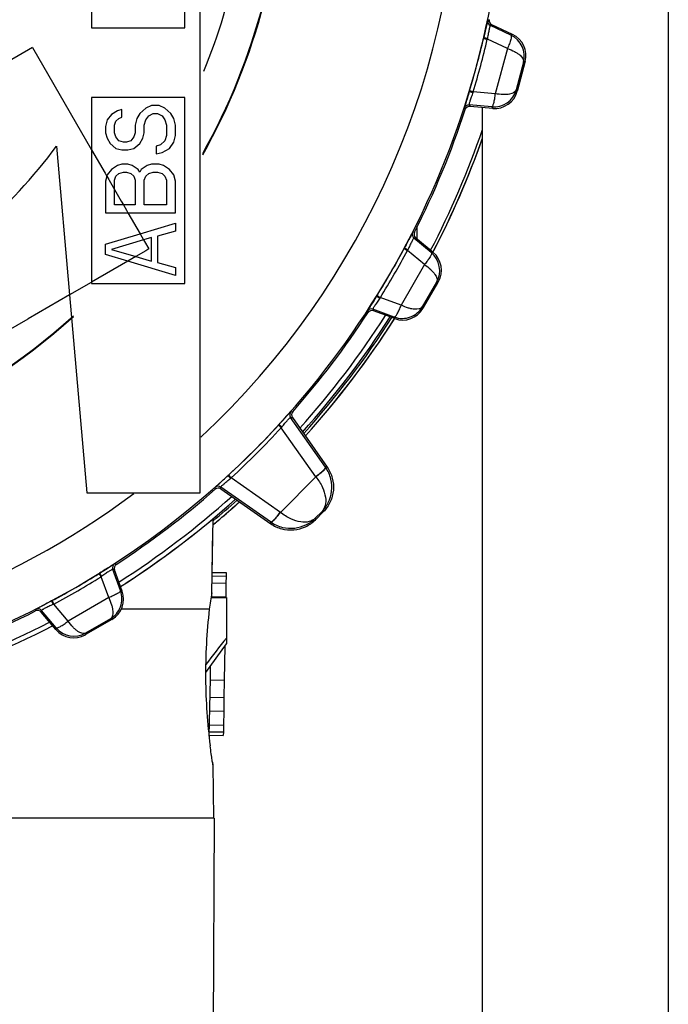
# Model space of a CAD drawing. Header units: millimetres. Extents: x 146 to 697, y 409 to 764.
# Tile 40 of 162: x 458 to 472, y 695 to 716. Entities that reach past the tile are written whole.
import ezdxf

# ---------------------------------------------------------------- set-up
doc = ezdxf.new("R2010")
doc.units = ezdxf.units.MM
doc.header["$LTSCALE"] = 65.395
doc.layers.get('0').update_dxf_attribs({"linetype": 'CONTINUOUS'})
for name, color, linetype in [('SP210_071_00_links_2_BL15', 7, 'CONTINUOUS'), ('SP223_000_00_links_2_BL18', 7, 'CONTINUOUS'), ('SP223_010_00_links_2_BL20', 7, 'CONTINUOUS'), ('SP223_013_00_links_2_BL16', 7, 'CONTINUOUS'), ('SP223_018_00_links_2_BL17', 7, 'CONTINUOUS'), ('SP223_022_00_links_2_BL12', 7, 'CONTINUOUS')]:
    doc.layers.add(name, color=color, linetype=linetype)

# ---------------------------------------------------------------- blocks, each defined once
blk = doc.blocks.new('TC-9820353_SL')
at = {"layer": 'SP210_071_00_links_2_BL15', "color": 7, "linetype": 'Continuous'}
for p, q in [((11.93, -14.005), (11.93, 14.005)), ((9.6, 10), (9.6, -4)), ((11.6, -4), (11.6, 10)), ((9.6, -4), (11.6, -4)), ((8.33, -4.428), (5.732, -5.928)), ((8.33, -4.428), (9.6, -6.628)), ((11.6, -5.5), (9.6, -5.5)), ((9.6, -5.5), (9.6, -6.628)), ((11.6, -9.5), (11.6, -5.5)), ((10.889, -5.672), (10.762, -5.728)), ((11.049, -5.672), (10.889, -5.672)), ((11.177, -5.728), (11.049, -5.672)), ((10.028, -5.869), (9.932, -5.981)), ((10.155, -5.784), (10.028, -5.869)), ((10.251, -5.756), (10.155, -5.784)), ((10.187, -5.953), (10.251, -5.925)), ((10.251, -5.925), (10.251, -5.756)), ((10.634, -5.841), (10.57, -5.953)), ((10.762, -5.728), (10.634, -5.841)), ((10.762, -5.981), (10.826, -5.897)), ((10.826, -5.897), (10.921, -5.841)), ((10.921, -5.841), (11.017, -5.841)), ((11.017, -5.841), (11.113, -5.897)), ((11.113, -5.897), (11.177, -5.981)), ((11.304, -5.841), (11.177, -5.728)), ((11.368, -5.953), (11.304, -5.841)), ((9.932, -5.981), (9.9, -6.122)), ((9.9, -6.122), (9.9, -6.263)), ((10.091, -6.094), (10.123, -6.009)), ((10.091, -6.263), (10.091, -6.094)), ((10.123, -6.009), (10.187, -5.953)), ((10.57, -5.953), (10.538, -6.094)), ((10.538, -6.094), (10.538, -6.263)), ((10.73, -6.094), (10.762, -5.981)), ((10.73, -6.263), (10.73, -6.094)), ((11.177, -5.981), (11.209, -6.094)), ((11.209, -6.094), (11.209, -6.319)), ((11.4, -6.094), (11.368, -5.953)), ((11.4, -6.319), (11.4, -6.094)), ((9.9, -6.263), (9.932, -6.375)), ((10.123, -6.347), (10.091, -6.263)), ((10.187, -6.431), (10.123, -6.347)), ((10.506, -6.347), (10.443, -6.431)), ((10.538, -6.263), (10.506, -6.347)), ((10.698, -6.375), (10.73, -6.263)), ((11.209, -6.319), (11.177, -6.431)), ((11.368, -6.459), (11.4, -6.319)), ((8.845, -6.547), (9.125, -9.743)), ((9.932, -6.375), (9.996, -6.487)), ((9.996, -6.487), (10.123, -6.6)), ((10.283, -6.459), (10.187, -6.431)), ((10.347, -6.459), (10.283, -6.459)), ((10.443, -6.431), (10.347, -6.459)), ((10.506, -6.6), (10.634, -6.487)), ((10.634, -6.487), (10.698, -6.375)), ((11.081, -6.516), (10.985, -6.544)), ((10.985, -6.544), (10.985, -6.712)), ((11.177, -6.431), (11.081, -6.516)), ((11.272, -6.6), (11.368, -6.459)), ((9.6, -6.628), (9.6, -9.469)), ((9.6, -6.628), (9.89, -7.13)), ((10.123, -6.6), (10.251, -6.628)), ((10.251, -6.628), (10.379, -6.628)), ((10.379, -6.628), (10.506, -6.6)), ((10.985, -6.712), (11.113, -6.684)), ((11.113, -6.684), (11.272, -6.6)), ((10.155, -6.966), (10.028, -7.05)), ((10.251, -6.937), (10.155, -6.966)), ((10.379, -6.937), (10.251, -6.937)), ((10.474, -6.966), (10.379, -6.937)), ((10.602, -7.05), (10.474, -6.966)), ((10.794, -6.966), (10.666, -7.05)), ((10.889, -6.937), (10.794, -6.966)), ((11.049, -6.937), (10.889, -6.937)), ((11.145, -6.966), (11.049, -6.937)), ((11.272, -7.05), (11.145, -6.966)), ((9.89, -7.13), (9.915, -7.173)), ((9.925, -7.191), (9.9, -7.303)), ((9.915, -7.173), (9.925, -7.191)), ((9.932, -7.163), (9.925, -7.191)), ((9.925, -7.191), (9.967, -7.264)), ((10.028, -7.05), (9.932, -7.163)), ((10.091, -7.275), (10.123, -7.191)), ((10.123, -7.191), (10.187, -7.134)), ((10.187, -7.134), (10.283, -7.106)), ((10.283, -7.106), (10.347, -7.106)), ((10.347, -7.106), (10.443, -7.134)), ((10.443, -7.134), (10.506, -7.191)), ((10.506, -7.191), (10.538, -7.275)), ((10.634, -7.106), (10.602, -7.05)), ((10.666, -7.05), (10.634, -7.106)), ((10.73, -7.275), (10.762, -7.191)), ((10.762, -7.191), (10.826, -7.134)), ((10.826, -7.134), (10.921, -7.106)), ((10.921, -7.106), (11.017, -7.106)), ((11.017, -7.106), (11.113, -7.134)), ((11.113, -7.134), (11.177, -7.191)), ((11.177, -7.191), (11.209, -7.275)), ((11.368, -7.163), (11.272, -7.05)), ((11.4, -7.303), (11.368, -7.163)), ((9.9, -7.303), (9.9, -7.978)), ((9.967, -7.264), (9.975, -7.277)), ((9.975, -7.277), (10.003, -7.326)), ((10.003, -7.326), (10.091, -7.479)), ((10.091, -7.479), (10.091, -7.275)), ((10.538, -7.275), (10.538, -7.809)), ((10.73, -7.809), (10.73, -7.275)), ((11.209, -7.275), (11.209, -7.809)), ((11.4, -7.978), (11.4, -7.303)), ((10.091, -7.809), (10.091, -7.479)), ((10.091, -7.479), (10.235, -7.727)), ((10.282, -7.809), (10.091, -7.809)), ((10.235, -7.727), (10.282, -7.809)), ((10.538, -7.809), (10.282, -7.809)), ((10.282, -7.809), (10.346, -7.92)), ((11.209, -7.809), (10.73, -7.809)), ((9.9, -7.978), (10.38, -7.978)), ((10.346, -7.92), (10.38, -7.978)), ((10.38, -7.978), (11.4, -7.978)), ((10.38, -7.978), (10.641, -8.431)), ((10.641, -8.431), (11.4, -8.203)), ((11.4, -8.203), (11.4, -8.372)), ((9.9, -8.653), (10.641, -8.431)), ((10.641, -8.431), (10.717, -8.563)), ((11.4, -8.372), (11.017, -8.484)), ((9.9, -8.878), (9.9, -8.653)), ((10.717, -8.563), (10.028, -8.766)), ((10.768, -8.548), (10.717, -8.563)), ((10.717, -8.563), (10.738, -8.6)), ((10.738, -8.6), (10.83, -8.758)), ((10.889, -8.512), (10.768, -8.548)), ((10.889, -8.758), (10.889, -8.512)), ((11.017, -8.484), (11.017, -9.047)), ((10.376, -9.021), (9.9, -8.878)), ((10.028, -8.766), (10.551, -8.919)), ((10.762, -8.798), (10.551, -8.919)), ((10.83, -8.758), (10.762, -8.798)), ((10.889, -9.019), (10.889, -8.758)), ((10.376, -9.021), (9.6, -9.469)), ((10.551, -8.919), (10.376, -9.021)), ((11.4, -9.328), (10.376, -9.021)), ((10.551, -8.919), (10.764, -8.982)), ((10.764, -8.982), (10.889, -9.019)), ((11.017, -9.047), (11.4, -9.159)), ((11.4, -9.159), (11.4, -9.328)), ((9.586, -9.476), (9.125, -9.743)), ((9.6, -9.469), (9.586, -9.476)), ((9.6, -9.469), (9.6, -9.5)), ((9.6, -9.5), (11.6, -9.5)), ((9.125, -9.743), (8.232, -10.258)), ((9.125, -9.743), (9.498, -14.005)), ((4.768, -12.258), (8.232, -10.258)), ((9.498, -14.005), (11.93, -14.005))]:
    blk.add_line(p, q, dxfattribs=at)
for centre, radius, start, end in [((0, 0), 8.491, 318.9405, 0), ((0.002, 0.004), 8.395, 316.6056, 359.9757), ((0, 0), 11.005, 310.4711, 323.4913)]:
    blk.add_arc(centre, radius, start, end, dxfattribs=at)
at = {"layer": 'SP223_000_00_links_2_BL18', "color": 7, "linetype": 'Continuous'}
for p, q in [((16.6, -8.545), (16.6, -8.268)), ((12.168, -16.25), (12.5, -16.25)), ((12.5, -16.25), (12.5, -17.124)), ((12.5, -17.124), (12.5, -17.25)), ((12.052, -17.865), (12.5, -17.25))]:
    blk.add_line(p, q, dxfattribs=at)
at = {"layer": 'SP223_000_00_links_2_BL18', "color": 9, "linetype": 'Continuous'}
for centre, radius, start, end in [((0, 0), 19.038, 332.5131, 341.0202), ((-0.002, 0.002), 18.903, 318.1442, 327.3896), ((0, 0), 19.038, 318.0519, 327.4869), ((0.001, 0), 18.9, 302.6047, 311.8495), ((0, 0), 19.038, 309.9066, 311.9505), ((0.001, 0), 18.9, 287.6037, 297.3902)]:
    blk.add_arc(centre, radius, start, end, dxfattribs=at)
at = {"layer": 'SP223_000_00_links_2_BL18', "color": 7, "linetype": 'Continuous'}
for centre, radius, start, end in [((0, 0), 19.1, 332.4741, 340.4984), ((0, 0), 19.1, 332.6087, 340.4617), ((0, 0), 19.1, 332.4684, 332.4741), ((0, 0), 19.1, 332.4722, 332.6087), ((0, 0), 19, 318.0758, 327.4621), ((0, 0), 19, 318.0757, 327.4594), ((0, 0), 19.1, 318.0086, 327.5256), ((0, 0), 19.1, 318.009, 327.3913), ((0, 0), 19.1, 327.3913, 327.5278), ((0, 0), 19.1, 327.5256, 327.5313), ((0, 0), 19, 302.54, 311.9215), ((0, 0), 19, 302.9805, 311.9215), ((0, 0), 19.1, 309.745, 311.9932), ((0, 0), 19.1, 310.4809, 311.9916), ((0, 0), 19.1, 309.748, 310.4809), ((0, 0), 19, 287.5392, 297.4598), ((0, 0), 19, 287.5392, 297.4598), ((34.177, -34.558), 27.818, 141.1924, 142.6813)]:
    blk.add_arc(centre, radius, start, end, dxfattribs=at)
at = {"layer": 'SP223_010_00_links_2_BL20', "color": 7, "linetype": 'Continuous'}
for p, q in [((12.184, -16.15), (12.212, -14.551)), ((12.192, -15.713), (12.208, -14.8)), ((12.19, -15.788), (12.49, -15.793)), ((12.192, -15.713), (12.492, -15.718)), ((12.49, -15.793), (12.488, -15.942)), ((12.492, -15.718), (12.49, -15.793)), ((12.188, -15.937), (12.488, -15.942)), ((12.488, -15.942), (12.483, -16.24)), ((12.182, -16.25), (12.183, -16.241)), ((12.183, -16.241), (12.184, -16.15)), ((12.183, -16.234), (12.483, -16.24)), ((12.464, -17.299), (12.451, -18.027)), ((12.152, -18), (12.157, -17.721)), ((12.13, -19.234), (12.152, -18)), ((12.151, -18.021), (12.451, -18.027)), ((12.451, -18.027), (12.445, -18.399)), ((12.145, -18.394), (12.445, -18.399)), ((12.445, -18.399), (12.44, -18.697)), ((12.14, -18.691), (12.44, -18.697)), ((12.44, -18.697), (12.434, -18.995)), ((12.135, -18.989), (12.434, -18.995)), ((12.434, -18.995), (12.432, -19.143)), ((12.131, -19.213), (12.431, -19.218)), ((12.132, -19.138), (12.432, -19.143)), ((12.432, -19.143), (12.431, -19.218)), ((12.198, -19.794), (12.207, -19.85)), ((12.207, -19.85), (12.217, -21)), ((10.359, -21), (1.052, -21)), ((10.5, -21), (10.359, -21)), ((12.217, -21), (10.5, -21)), ((12.233, -21), (12.207, -26))]:
    blk.add_line(p, q, dxfattribs=at)
for centre, radius, start, end in [((25.021, -18.32), 13.019, 170.4041, 171.9868), ((24.211, -17.895), 12.161, 173.4371, 180.493), ((24.357, -17.883), 12.308, 180.5461, 187.2695)]:
    blk.add_arc(centre, radius, start, end, dxfattribs=at)
for points, knots in [([(12.129, -16.505), (12.056, -16.507), (11.854, -16.499), (11.466, -16.503), (10.913, -16.502), (10.49, -16.502), (10.252, -16.502)], [0, 0, 0, 0, 0.116176, 0.323778, 0.619813, 1, 1, 1, 1]), ([(12.207, -19.85), (12.211, -19.858), (12.193, -19.782), (12.193, -19.743), (12.167, -19.593), (12.156, -19.499), (12.148, -19.44)], [0, 0, 0, 0, 0.065097, 0.25826, 0.57322, 1, 1, 1, 1])]:
    blk.add_open_spline(points, degree=3, knots=knots, dxfattribs=at)
at = {"layer": 'SP223_013_00_links_2_BL16', "color": 7, "linetype": 'Continuous'}
for p, q in [((22, -3.529), (22, -37.634)), ((18, -5.715), (18, -37.634))]:
    blk.add_line(p, q, dxfattribs=at)
at = {"layer": 'SP223_018_00_links_2_BL17', "color": 9, "linetype": 'Continuous'}
for p, q in [((18.151, -3.827), (18.117, -3.844)), ((18.117, -3.844), (18.117, -3.845)), ((18.206, -3.939), (18.173, -3.955)), ((18.616, -4.161), (18.173, -3.955)), ((18.032, -4.212), (18.028, -4.228)), ((18.111, -4.23), (18.109, -4.246)), ((18.649, -4.145), (18.616, -4.161)), ((18.541, -4.447), (18.109, -4.246)), ((18.541, -4.447), (18.28, -5.419)), ((18.921, -4.728), (18.889, -4.743)), ((17.727, -5.352), (17.722, -5.369)), ((18.28, -5.419), (17.806, -5.377)), ((18.73, -5.337), (18.75, -5.366)), ((17.715, -5.66), (17.716, -5.661)), ((17.716, -5.661), (17.737, -5.692)), ((18.202, -5.704), (17.716, -5.661)), ((18.202, -5.704), (18.224, -5.735)), ((17.612, -5.729), (17.612, -5.73)), ((17.612, -5.73), (17.633, -5.761)), ((16.542, -8.395), (16.505, -8.402)), ((16.505, -8.402), (16.505, -8.403)), ((16.567, -8.517), (16.53, -8.524)), ((16.904, -8.837), (16.53, -8.524)), ((16.327, -8.735), (16.319, -8.75)), ((16.4, -8.773), (16.393, -8.789)), ((16.758, -9.094), (16.393, -8.789)), ((16.941, -8.831), (16.904, -8.837)), ((16.758, -9.094), (16.255, -9.966)), ((17.053, -9.464), (17.018, -9.47)), ((15.737, -9.758), (15.729, -9.772)), ((16.255, -9.966), (15.807, -9.802)), ((15.529, -10.092), (15.529, -10.093)), ((15.529, -10.093), (15.541, -10.128)), ((15.646, -10.053), (15.647, -10.053)), ((15.647, -10.053), (15.659, -10.089)), ((16.105, -10.221), (15.647, -10.053)), ((16.71, -10.003), (16.722, -10.036)), ((16.105, -10.221), (16.118, -10.256)), ((13.884, -12.255), (13.923, -12.257)), ((13.884, -12.255), (13.884, -12.255)), ((13.876, -12.378), (13.877, -12.379)), ((14.627, -13.447), (13.877, -12.379)), ((13.877, -12.379), (13.916, -12.381)), ((13.617, -12.546), (13.629, -12.533)), ((14.421, -13.659), (13.678, -12.602)), ((14.665, -13.45), (14.627, -13.447)), ((12.533, -13.629), (12.546, -13.617)), ((12.588, -13.69), (12.602, -13.678)), ((13.659, -14.421), (12.602, -13.678)), ((14.421, -13.659), (13.659, -14.421)), ((12.255, -13.884), (12.255, -13.884)), ((12.257, -13.923), (12.255, -13.884)), ((12.381, -13.916), (12.379, -13.877)), ((13.447, -14.627), (12.379, -13.877)), ((14.548, -14.407), (14.407, -14.548)), ((14.407, -14.548), (14.41, -14.581)), ((14.581, -14.41), (14.548, -14.407)), ((13.447, -14.627), (13.45, -14.665)), ((10.089, -15.659), (10.053, -15.647)), ((10.221, -16.105), (10.053, -15.647)), ((10.093, -15.529), (10.092, -15.529)), ((10.128, -15.541), (10.093, -15.529)), ((9.772, -15.728), (9.758, -15.737)), ((9.816, -15.797), (9.802, -15.807)), ((9.966, -16.255), (9.802, -15.807)), ((9.966, -16.255), (9.094, -16.758)), ((10.256, -16.118), (10.221, -16.105)), ((8.402, -16.505), (8.395, -16.542)), ((8.402, -16.505), (8.402, -16.505)), ((8.75, -16.319), (8.735, -16.327)), ((9.094, -16.758), (8.789, -16.393)), ((8.524, -16.53), (8.517, -16.567)), ((8.524, -16.529), (8.524, -16.53)), ((8.837, -16.904), (8.524, -16.53)), ((10.036, -16.722), (10.003, -16.71)), ((8.837, -16.904), (8.831, -16.941)), ((9.47, -17.018), (9.464, -17.053))]:
    blk.add_line(p, q, dxfattribs=at)
at = {"layer": 'SP223_018_00_links_2_BL17', "color": 7, "linetype": 'Continuous'}
for p, q in [((18.649, -4.145), (18.206, -3.939)), ((18.889, -4.743), (18.73, -5.337)), ((18.915, -4.75), (18.756, -5.344)), ((18.921, -4.728), (18.915, -4.75)), ((18.756, -5.344), (18.75, -5.366)), ((18.224, -5.735), (17.737, -5.692)), ((16.941, -8.831), (16.567, -8.517)), ((17.018, -9.47), (16.71, -10.003)), ((16.734, -10.017), (17.041, -9.483)), ((17.041, -9.483), (17.053, -9.464)), ((16.118, -10.256), (15.659, -10.089)), ((16.722, -10.036), (16.734, -10.017)), ((13.916, -12.381), (14.665, -13.45)), ((12.381, -13.916), (13.45, -14.665)), ((14.41, -14.581), (14.581, -14.41)), ((10.256, -16.118), (10.089, -15.659)), ((8.831, -16.941), (8.517, -16.567)), ((10.003, -16.71), (9.47, -17.018)), ((10.036, -16.722), (10.017, -16.734)), ((10.017, -16.734), (9.483, -17.041)), ((9.483, -17.041), (9.464, -17.053))]:
    blk.add_line(p, q, dxfattribs=at)
at = {"layer": 'SP223_018_00_links_2_BL17', "color": 9, "linetype": 'Continuous'}
for centre, radius, start, end in [((0, 0), 17.515, 313.0196, 0), ((0, 0), 18.515, 310.4425, 0), ((18.215, -3.865), 0.1, 168.0108, 244.5306), ((18.215, -3.865), 0.1, 168.012, 245.0089), ((0.023, -0.006), 18.493, 343.1968, 346.8032), ((18.404, -4.616), 0.501, 345.3148, 65.0823), ((0.006, -0.002), 18.593, 343.1968, 346.8032), ((12.563, -3.425), 5.594, 339.4039, 339.5797), ((18.246, -5.205), 0.501, 264.9177, 344.6853), ((17.707, -5.76), 0.1, 85.4694, 161.9892), ((17.707, -5.761), 0.1, 84.9911, 161.988), ((16.594, -8.448), 0.1, 153.0108, 229.5306), ((16.594, -8.448), 0.1, 153.012, 230.0089), ((0.021, -0.012), 18.493, 328.1968, 331.8032), ((0.006, -0.003), 18.593, 328.1968, 331.8032), ((16.583, -9.222), 0.501, 330.3148, 50.0823), ((11.249, -6.56), 5.594, 324.4039, 324.5797), ((15.613, -10.147), 0.1, 69.9911, 146.988), ((15.613, -10.147), 0.1, 70.4694, 146.9892), ((13.959, -12.321), 0.1, 138.5563, 214.5354), ((13.959, -12.321), 0.1, 138.5574, 215.0087), ((0.015, -0.015), 18.495, 312.6538, 317.3462), ((0.002, -0.002), 18.595, 312.6538, 317.3462), ((9.392, -9.145), 5.507, 321.1197, 321.307), ((14.011, -13.879), 0.753, 34.5551, 35.0502), ((12.321, -13.959), 0.1, 54.9913, 131.4426), ((12.321, -13.959), 0.1, 55.4646, 131.4437), ((0, 0), 18.515, 273.395, 310.4425), ((0, 0), 17.515, 273.6559, 306.8586), ((13.879, -14.011), 0.753, 234.9498, 235.4449), ((10.147, -15.613), 0.1, 123.0108, 199.5306), ((10.147, -15.613), 0.1, 123.012, 200.0089), ((0.012, -0.021), 18.493, 298.1968, 301.8032), ((0.003, -0.006), 18.593, 298.1968, 301.8032), ((8.448, -16.594), 0.1, 39.9911, 116.988), ((8.448, -16.594), 0.1, 40.4694, 116.9892), ((6.462, -11.305), 5.594, 294.4039, 294.5797), ((9.222, -16.583), 0.501, 219.9177, 299.6853)]:
    blk.add_arc(centre, radius, start, end, dxfattribs=at)
at = {"layer": 'SP223_018_00_links_2_BL17', "color": 7, "linetype": 'Continuous'}
for centre, radius, start, end in [((18.249, -3.848), 0.1, 168.0774, 245.0154), ((18.438, -4.598), 0.5, 345.0042, 64.9958), ((18.267, -5.237), 0.5, 265.0042, 344.9958), ((17.728, -5.792), 0.1, 84.9846, 161.9226), ((0, 0), 18.55, 333.0927, 341.9073), ((16.631, -8.44), 0.1, 153.0774, 230.0154), ((16.62, -9.214), 0.5, 330.0042, 49.9958), ((0, 0), 18.55, 318.6411, 326.9073), ((15.625, -10.183), 0.1, 69.9846, 146.9226), ((16.289, -9.786), 0.5, 250.0042, 329.9958), ((13.998, -12.323), 0.1, 138.626, 215.0151), ((0, 0), 18.55, 303.0927, 311.3589), ((12.323, -13.998), 0.1, 54.9849, 131.374), ((10.183, -15.625), 0.1, 123.0774, 200.0154), ((9.786, -16.289), 0.5, 300.0042, 19.9958), ((0, 0), 18.55, 288.0927, 296.9073), ((8.44, -16.631), 0.1, 39.9846, 116.9226), ((9.214, -16.62), 0.5, 220.0042, 299.9958)]:
    blk.add_arc(centre, radius, start, end, dxfattribs=at)
at = {"layer": 'SP223_018_00_links_2_BL17', "color": 9, "linetype": 'Continuous'}
for points, knots in [([(18.117, -3.844), (18.116, -3.847), (18.114, -3.858), (18.108, -3.88), (18.1, -3.914), (18.085, -3.98), (18.062, -4.08), (18.043, -4.166), (18.032, -4.212)], [0, 0, 0, 0, 0.025768, 0.086315, 0.180124, 0.30411, 0.623944, 1, 1, 1, 1]), ([(18.172, -3.955), (18.169, -3.956), (18.166, -3.965), (18.161, -3.981), (18.154, -4.006), (18.147, -4.04), (18.138, -4.081), (18.126, -4.145), (18.117, -4.195), (18.111, -4.23)], [0, 0, 0, 0, 0.027529, 0.088244, 0.182045, 0.306122, 0.455916, 0.625702, 1, 1, 1, 1]), ([(18.173, -3.955), (18.173, -3.955), (18.172, -3.955), (18.172, -3.955), (18.172, -3.956)], [0, 0, 0, 0, 0.432, 1, 1, 1, 1]), ([(18.028, -4.228), (18.03, -4.227), (18.038, -4.232), (18.054, -4.233), (18.079, -4.24), (18.098, -4.244), (18.109, -4.246)], [0, 0, 0, 0, 0.075831, 0.286443, 0.607787, 1, 1, 1, 1]), ([(18.032, -4.212), (18.034, -4.211), (18.042, -4.215), (18.058, -4.216), (18.082, -4.223), (18.101, -4.227), (18.111, -4.23)], [0, 0, 0, 0, 0.075663, 0.285895, 0.607081, 1, 1, 1, 1]), ([(18.616, -4.161), (18.619, -4.163), (18.623, -4.173), (18.625, -4.205), (18.611, -4.264), (18.582, -4.35), (18.557, -4.414), (18.541, -4.447)], [0, 0, 0, 0, 0.03706, 0.101818, 0.317349, 0.630753, 1, 1, 1, 1]), ([(18.541, -4.447), (18.594, -4.466), (18.669, -4.497), (18.758, -4.551), (18.838, -4.61), (18.902, -4.688), (18.889, -4.743)], [0, 0, 0, 0, 0.353672, 0.509506, 0.646871, 1, 1, 1, 1]), ([(17.722, -5.369), (17.708, -5.414), (17.683, -5.497), (17.652, -5.596), (17.632, -5.66), (17.622, -5.694), (17.616, -5.716), (17.612, -5.726), (17.612, -5.729)], [0, 0, 0, 0, 0.376056, 0.69589, 0.819876, 0.913684, 0.974232, 1, 1, 1, 1]), ([(17.8, -5.393), (17.788, -5.426), (17.77, -5.474), (17.749, -5.535), (17.735, -5.575), (17.725, -5.607), (17.718, -5.633), (17.715, -5.649), (17.713, -5.658), (17.715, -5.66)], [0, 0, 0, 0, 0.374298, 0.544084, 0.693878, 0.817955, 0.911756, 0.972471, 1, 1, 1, 1]), ([(17.722, -5.369), (17.723, -5.37), (17.732, -5.371), (17.746, -5.377), (17.771, -5.384), (17.79, -5.39), (17.8, -5.393)], [0, 0, 0, 0, 0.075663, 0.285895, 0.607081, 1, 1, 1, 1]), ([(17.727, -5.352), (17.728, -5.354), (17.737, -5.354), (17.752, -5.361), (17.777, -5.368), (17.795, -5.374), (17.806, -5.377)], [0, 0, 0, 0, 0.075831, 0.286443, 0.607787, 1, 1, 1, 1]), ([(18.202, -5.704), (18.206, -5.704), (18.215, -5.697), (18.232, -5.671), (18.25, -5.612), (18.268, -5.524), (18.278, -5.456), (18.28, -5.419)], [0, 0, 0, 0, 0.037064, 0.101819, 0.317351, 0.630754, 1, 1, 1, 1]), ([(18.73, -5.337), (18.714, -5.391), (18.619, -5.427), (18.52, -5.438), (18.416, -5.44), (18.336, -5.429), (18.28, -5.419)], [0, 0, 0, 0, 0.353128, 0.490494, 0.646328, 1, 1, 1, 1]), ([(16.505, -8.402), (16.503, -8.405), (16.498, -8.415), (16.487, -8.434), (16.471, -8.465), (16.439, -8.525), (16.391, -8.616), (16.35, -8.693), (16.327, -8.735)], [0, 0, 0, 0, 0.025768, 0.086315, 0.180124, 0.30411, 0.623944, 1, 1, 1, 1]), ([(16.529, -8.524), (16.526, -8.524), (16.521, -8.532), (16.512, -8.545), (16.499, -8.569), (16.483, -8.599), (16.464, -8.636), (16.436, -8.695), (16.414, -8.741), (16.4, -8.773)], [0, 0, 0, 0, 0.027529, 0.088244, 0.182045, 0.306122, 0.455916, 0.625702, 1, 1, 1, 1]), ([(16.53, -8.524), (16.53, -8.524), (16.529, -8.524), (16.529, -8.524), (16.529, -8.524)], [0, 0, 0, 0, 0.432, 1, 1, 1, 1]), ([(16.319, -8.75), (16.321, -8.75), (16.328, -8.756), (16.343, -8.762), (16.366, -8.775), (16.383, -8.784), (16.393, -8.789)], [0, 0, 0, 0, 0.075831, 0.286443, 0.607787, 1, 1, 1, 1]), ([(16.327, -8.735), (16.33, -8.735), (16.336, -8.741), (16.351, -8.746), (16.373, -8.759), (16.39, -8.768), (16.4, -8.773)], [0, 0, 0, 0, 0.075663, 0.285895, 0.607081, 1, 1, 1, 1]), ([(16.904, -8.837), (16.907, -8.84), (16.909, -8.851), (16.902, -8.882), (16.873, -8.936), (16.823, -9.011), (16.782, -9.066), (16.758, -9.094)], [0, 0, 0, 0, 0.037059, 0.101817, 0.317348, 0.630752, 1, 1, 1, 1]), ([(16.758, -9.094), (16.804, -9.126), (16.869, -9.176), (16.941, -9.251), (17.003, -9.328), (17.045, -9.421), (17.018, -9.47)], [0, 0, 0, 0, 0.353672, 0.509506, 0.646871, 1, 1, 1, 1]), ([(15.728, -9.772), (15.704, -9.813), (15.657, -9.887), (15.602, -9.974), (15.567, -10.031), (15.548, -10.061), (15.536, -10.08), (15.53, -10.089), (15.529, -10.092)], [0, 0, 0, 0, 0.376056, 0.69589, 0.819876, 0.913684, 0.974232, 1, 1, 1, 1]), ([(15.797, -9.816), (15.777, -9.845), (15.748, -9.886), (15.711, -9.94), (15.688, -9.975), (15.67, -10.004), (15.656, -10.027), (15.649, -10.041), (15.645, -10.05), (15.646, -10.053)], [0, 0, 0, 0, 0.374298, 0.544084, 0.693878, 0.817955, 0.911756, 0.972471, 1, 1, 1, 1]), ([(15.728, -9.772), (15.729, -9.774), (15.738, -9.777), (15.75, -9.787), (15.772, -9.8), (15.788, -9.81), (15.797, -9.816)], [0, 0, 0, 0, 0.075663, 0.285895, 0.607081, 1, 1, 1, 1]), ([(15.737, -9.758), (15.738, -9.76), (15.747, -9.763), (15.759, -9.773), (15.782, -9.786), (15.798, -9.796), (15.807, -9.802)], [0, 0, 0, 0, 0.075831, 0.286443, 0.607787, 1, 1, 1, 1]), ([(16.105, -10.221), (16.109, -10.222), (16.12, -10.218), (16.143, -10.197), (16.175, -10.144), (16.215, -10.064), (16.243, -10.001), (16.255, -9.966)], [0, 0, 0, 0, 0.037064, 0.10182, 0.317352, 0.630755, 1, 1, 1, 1]), ([(16.105, -10.221), (16.161, -10.241), (16.281, -10.262), (16.457, -10.229), (16.608, -10.14), (16.682, -10.052), (16.71, -10.003)], [0, 0, 0, 0, 0.258438, 0.511034, 0.757404, 1, 1, 1, 1]), ([(16.71, -10.003), (16.681, -10.051), (16.58, -10.061), (16.482, -10.046), (16.381, -10.021), (16.306, -9.99), (16.255, -9.966)], [0, 0, 0, 0, 0.353128, 0.490494, 0.646328, 1, 1, 1, 1]), ([(13.629, -12.533), (13.661, -12.498), (13.72, -12.434), (13.789, -12.358), (13.835, -12.308), (13.858, -12.282), (13.874, -12.266), (13.881, -12.257), (13.884, -12.255)], [0, 0, 0, 0, 0.375882, 0.695779, 0.81985, 0.913721, 0.974281, 1, 1, 1, 1]), ([(13.69, -12.588), (13.712, -12.56), (13.744, -12.521), (13.786, -12.471), (13.813, -12.439), (13.836, -12.414), (13.854, -12.394), (13.867, -12.384), (13.874, -12.378), (13.876, -12.378)], [0, 0, 0, 0, 0.374103, 0.543927, 0.693841, 0.81806, 0.911945, 0.972629, 1, 1, 1, 1]), ([(13.617, -12.546), (13.619, -12.546), (13.622, -12.551), (13.628, -12.556), (13.639, -12.566), (13.656, -12.581), (13.67, -12.594), (13.678, -12.602)], [0, 0, 0, 0, 0.075853, 0.165435, 0.286467, 0.607804, 1, 1, 1, 1]), ([(13.629, -12.533), (13.631, -12.533), (13.634, -12.538), (13.64, -12.542), (13.651, -12.552), (13.667, -12.567), (13.682, -12.58), (13.69, -12.588)], [0, 0, 0, 0, 0.07567, 0.165051, 0.285869, 0.607032, 1, 1, 1, 1]), ([(14.627, -13.447), (14.629, -13.45), (14.628, -13.461), (14.612, -13.488), (14.571, -13.533), (14.504, -13.592), (14.449, -13.634), (14.418, -13.655)], [0, 0, 0, 0, 0.037948, 0.10156, 0.316945, 0.630458, 1, 1, 1, 1]), ([(14.631, -13.452), (14.633, -13.455), (14.632, -13.467), (14.616, -13.494), (14.574, -13.538), (14.506, -13.596), (14.451, -13.637), (14.421, -13.659)], [0, 0, 0, 0, 0.037908, 0.10149, 0.316833, 0.630408, 1, 1, 1, 1]), ([(14.548, -14.407), (14.605, -14.35), (14.703, -14.212), (14.775, -13.965), (14.759, -13.697), (14.683, -13.528), (14.631, -13.452)], [0, 0, 0, 0, 0.235585, 0.477997, 0.732515, 1, 1, 1, 1]), ([(12.255, -13.884), (12.257, -13.881), (12.266, -13.874), (12.282, -13.858), (12.308, -13.835), (12.358, -13.789), (12.434, -13.72), (12.498, -13.661), (12.533, -13.629)], [0, 0, 0, 0, 0.025719, 0.086279, 0.18015, 0.30422, 0.624117, 1, 1, 1, 1]), ([(12.378, -13.876), (12.378, -13.874), (12.384, -13.867), (12.394, -13.854), (12.414, -13.836), (12.439, -13.813), (12.471, -13.786), (12.521, -13.744), (12.56, -13.712), (12.588, -13.69)], [0, 0, 0, 0, 0.027371, 0.088055, 0.18194, 0.306158, 0.456072, 0.625897, 1, 1, 1, 1]), ([(12.533, -13.629), (12.533, -13.631), (12.538, -13.634), (12.542, -13.64), (12.552, -13.651), (12.567, -13.667), (12.58, -13.682), (12.588, -13.69)], [0, 0, 0, 0, 0.07567, 0.165051, 0.285869, 0.607032, 1, 1, 1, 1]), ([(12.546, -13.617), (12.546, -13.619), (12.551, -13.622), (12.556, -13.628), (12.566, -13.639), (12.581, -13.656), (12.594, -13.67), (12.602, -13.678)], [0, 0, 0, 0, 0.075853, 0.165435, 0.286467, 0.607804, 1, 1, 1, 1]), ([(14.421, -13.659), (14.476, -13.728), (14.565, -13.866), (14.636, -14.08), (14.636, -14.269), (14.583, -14.372), (14.548, -14.407)], [0, 0, 0, 0, 0.324609, 0.597983, 0.816922, 1, 1, 1, 1]), ([(12.379, -13.877), (12.378, -13.877), (12.378, -13.877), (12.378, -13.876), (12.378, -13.876)], [0, 0, 0, 0, 0.433679, 1, 1, 1, 1]), ([(13.447, -14.627), (13.45, -14.629), (13.461, -14.628), (13.488, -14.612), (13.533, -14.571), (13.592, -14.504), (13.634, -14.449), (13.655, -14.418)], [0, 0, 0, 0, 0.037948, 0.10156, 0.316945, 0.630458, 1, 1, 1, 1]), ([(13.452, -14.631), (13.455, -14.633), (13.467, -14.632), (13.494, -14.616), (13.538, -14.574), (13.596, -14.506), (13.637, -14.451), (13.659, -14.421)], [0, 0, 0, 0, 0.037908, 0.101481, 0.316801, 0.630377, 1, 1, 1, 1]), ([(13.452, -14.631), (13.528, -14.683), (13.697, -14.759), (13.965, -14.775), (14.212, -14.703), (14.35, -14.605), (14.407, -14.548)], [0, 0, 0, 0, 0.267485, 0.522003, 0.764415, 1, 1, 1, 1]), ([(14.407, -14.548), (14.372, -14.583), (14.269, -14.636), (14.08, -14.636), (13.866, -14.565), (13.728, -14.476), (13.659, -14.421)], [0, 0, 0, 0, 0.183078, 0.402017, 0.675391, 1, 1, 1, 1]), ([(10.092, -15.529), (10.089, -15.53), (10.08, -15.536), (10.061, -15.548), (10.031, -15.567), (9.974, -15.602), (9.887, -15.657), (9.813, -15.704), (9.772, -15.728)], [0, 0, 0, 0, 0.025768, 0.086315, 0.180124, 0.30411, 0.623944, 1, 1, 1, 1]), ([(10.053, -15.646), (10.05, -15.645), (10.041, -15.649), (10.027, -15.656), (10.004, -15.67), (9.975, -15.688), (9.94, -15.711), (9.886, -15.748), (9.845, -15.777), (9.816, -15.797)], [0, 0, 0, 0, 0.027529, 0.088244, 0.182045, 0.306122, 0.455916, 0.625702, 1, 1, 1, 1]), ([(10.053, -15.647), (10.053, -15.647), (10.053, -15.647), (10.053, -15.646), (10.052, -15.646)], [0, 0, 0, 0, 0.432, 1, 1, 1, 1]), ([(9.758, -15.737), (9.76, -15.738), (9.763, -15.747), (9.773, -15.759), (9.786, -15.782), (9.796, -15.798), (9.802, -15.807)], [0, 0, 0, 0, 0.075831, 0.286443, 0.607787, 1, 1, 1, 1]), ([(9.772, -15.728), (9.774, -15.729), (9.777, -15.738), (9.787, -15.75), (9.8, -15.772), (9.81, -15.788), (9.816, -15.797)], [0, 0, 0, 0, 0.075663, 0.285895, 0.607081, 1, 1, 1, 1]), ([(10.221, -16.105), (10.222, -16.109), (10.218, -16.12), (10.197, -16.143), (10.144, -16.175), (10.064, -16.215), (10.001, -16.243), (9.966, -16.255)], [0, 0, 0, 0, 0.03706, 0.101819, 0.317351, 0.630754, 1, 1, 1, 1]), ([(9.966, -16.255), (9.99, -16.306), (10.021, -16.381), (10.046, -16.482), (10.061, -16.58), (10.051, -16.681), (10.003, -16.71)], [0, 0, 0, 0, 0.353672, 0.509506, 0.646871, 1, 1, 1, 1]), ([(10.003, -16.71), (10.052, -16.682), (10.14, -16.608), (10.229, -16.457), (10.262, -16.281), (10.241, -16.162), (10.221, -16.105)], [0, 0, 0, 0, 0.242597, 0.488967, 0.741563, 1, 1, 1, 1]), ([(8.735, -16.327), (8.693, -16.35), (8.616, -16.391), (8.525, -16.439), (8.465, -16.471), (8.434, -16.487), (8.415, -16.498), (8.405, -16.503), (8.402, -16.505)], [0, 0, 0, 0, 0.376056, 0.69589, 0.819876, 0.913684, 0.974232, 1, 1, 1, 1]), ([(8.773, -16.4), (8.741, -16.414), (8.695, -16.436), (8.636, -16.464), (8.599, -16.483), (8.569, -16.499), (8.545, -16.512), (8.532, -16.521), (8.524, -16.526), (8.524, -16.529)], [0, 0, 0, 0, 0.374298, 0.544084, 0.693878, 0.817955, 0.911756, 0.972471, 1, 1, 1, 1]), ([(8.735, -16.327), (8.735, -16.33), (8.741, -16.336), (8.746, -16.351), (8.759, -16.373), (8.768, -16.39), (8.773, -16.4)], [0, 0, 0, 0, 0.075663, 0.285895, 0.607081, 1, 1, 1, 1]), ([(8.75, -16.319), (8.75, -16.321), (8.756, -16.328), (8.762, -16.343), (8.775, -16.366), (8.784, -16.383), (8.789, -16.393)], [0, 0, 0, 0, 0.075831, 0.286443, 0.607787, 1, 1, 1, 1]), ([(8.837, -16.904), (8.84, -16.907), (8.851, -16.909), (8.882, -16.902), (8.936, -16.873), (9.011, -16.823), (9.066, -16.782), (9.094, -16.758)], [0, 0, 0, 0, 0.037063, 0.101818, 0.317349, 0.630753, 1, 1, 1, 1]), ([(9.47, -17.018), (9.421, -17.045), (9.328, -17.003), (9.251, -16.941), (9.176, -16.869), (9.126, -16.804), (9.094, -16.758)], [0, 0, 0, 0, 0.353128, 0.490494, 0.646328, 1, 1, 1, 1])]:
    blk.add_open_spline(points, degree=3, knots=knots, dxfattribs=at)
at = {"layer": 'SP223_018_00_links_2_BL17', "color": 7, "linetype": 'Continuous'}
for points in [[(14.665, -13.45), (14.715, -13.521), (14.79, -13.682), (14.813, -13.947), (14.745, -14.203), (14.642, -14.349), (14.581, -14.41)], [(13.45, -14.665), (13.521, -14.715), (13.682, -14.79), (13.947, -14.813), (14.203, -14.745), (14.349, -14.642), (14.41, -14.581)]]:
    blk.add_open_spline(points, degree=3, knots=[0, 0, 0, 0, 0.250033, 0.5, 0.749967, 1, 1, 1, 1], dxfattribs=at)
at = {"layer": 'SP223_022_00_links_2_BL12', "color": 7, "linetype": 'Continuous'}
for radius, start, end in [(13.737, 330.7756, 0), (13.75, 330.696, 0), (12.987, 337.6683, 0), (13.75, 274.9579, 312.0368), (13.737, 274.9694, 312.0894)]:
    blk.add_arc((0, 0), radius, start, end, dxfattribs=at)

msp = doc.modelspace()

# ---------------------------------------------------------------- block references
msp.add_blockref('TC-9820353_SL', (450, 720))

doc.saveas('drawing.dxf')
